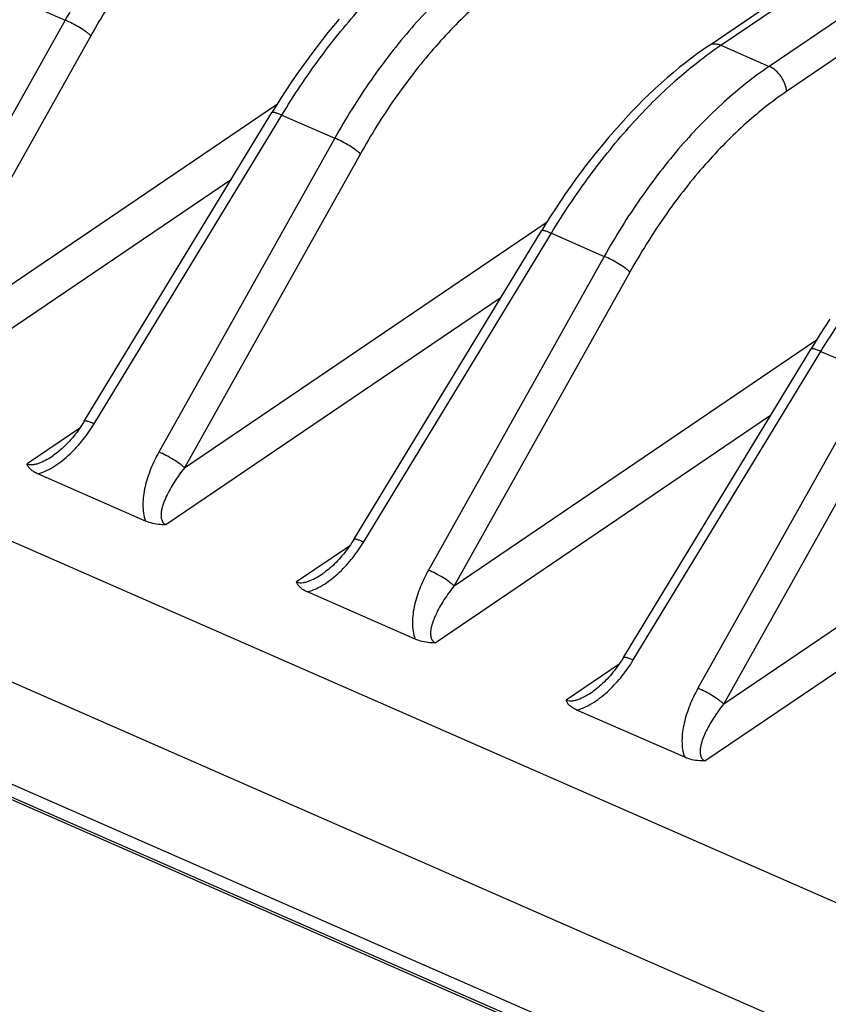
# Model space of a CAD drawing. Header units: millimetres. Extents: x 46 to 510, y 69 to 391.
# Tile 14 of 32: x 430 to 439, y 141 to 153. Entities that reach past the tile are written whole.
import ezdxf

# ---------------------------------------------------------------- set-up
doc = ezdxf.new("R2010")
doc.units = ezdxf.units.MM
doc.header["$LTSCALE"] = 32.67
doc.layers.add('00_COMPONENTS', color=7, linetype='CONTINUOUS')

msp = doc.modelspace()

# ---------------------------------------------------------------- linework, layer by layer
at = {"layer": '00_COMPONENTS', "color": 7}
for p, q in [((437.443, 152.364), (469.649, 174.202)), ((430.327, 148.085), (432.464, 151.599)), ((433.397, 146.741), (435.534, 150.254)), ((415.734, 149.984), (443.134, 137.984)), ((443.055, 137.84), (415.656, 149.84)), ((415.869, 149.778), (443.269, 137.778)), ((436.467, 145.396), (438.604, 148.91)), ((431.025, 146.949), (429.798, 147.486)), ((434.095, 145.605), (432.868, 146.142)), ((437.165, 144.26), (435.938, 144.797))]:
    msp.add_line(p, q, dxfattribs=at)
at = {"layer": '00_COMPONENTS', "color": 4}
for p, q in [((437.577, 152.366), (469.783, 174.204)), ((470.334, 173.963), (438.128, 152.125)), ((470.531, 173.678), (438.325, 151.839)), ((448.67, 138.322), (413.612, 153.676)), ((429.507, 152.915), (430.109, 152.651)), ((430.109, 152.651), (428.106, 149.079)), ((447.579, 137.196), (412.52, 152.551)), ((430.401, 152.473), (428.399, 148.901)), ((437.577, 152.366), (438.128, 152.125)), ((428.399, 148.901), (432.527, 151.7)), ((430.439, 148.057), (432.577, 151.57)), ((432.577, 151.57), (433.179, 151.307)), ((433.179, 151.307), (431.176, 147.734)), ((433.471, 151.129), (431.469, 147.556)), ((428.185, 148.253), (432.004, 150.842)), ((431.469, 147.556), (435.597, 150.356)), ((433.509, 146.712), (435.647, 150.226)), ((435.647, 150.226), (436.249, 149.962)), ((436.249, 149.962), (434.246, 146.39)), ((436.541, 149.784), (434.539, 146.212)), ((431.255, 146.908), (435.074, 149.498)), ((434.539, 146.212), (438.667, 149.011)), ((436.579, 145.368), (438.717, 148.881)), ((438.717, 148.881), (439.319, 148.618)), ((439.319, 148.618), (437.316, 145.045)), ((439.611, 148.44), (437.609, 144.867)), ((434.325, 145.564), (438.144, 148.153)), ((430.277, 148.008), (429.675, 147.6)), ((437.609, 144.867), (441.737, 147.667)), ((437.395, 144.219), (441.214, 146.808)), ((433.347, 146.664), (432.745, 146.256)), ((436.417, 145.319), (435.815, 144.911))]:
    msp.add_line(p, q, dxfattribs=at)
at = {"layer": '00_COMPONENTS', "color": 7}
for points in [[(433.229, 152.661), (433.166, 152.586), (433.102, 152.509), (433.04, 152.43), (432.978, 152.351), (432.917, 152.27), (432.857, 152.188), (432.797, 152.105), (432.738, 152.021), (432.68, 151.936), (432.623, 151.85), (432.567, 151.763), (432.511, 151.674), (432.464, 151.599)], [(437.443, 152.364), (437.383, 152.322), (437.312, 152.272), (437.242, 152.22), (437.173, 152.166), (437.103, 152.111), (437.034, 152.053), (436.965, 151.994), (436.897, 151.933), (436.829, 151.871), (436.761, 151.807), (436.693, 151.742), (436.626, 151.674), (436.56, 151.606), (436.494, 151.536), (436.429, 151.464), (436.364, 151.391), (436.299, 151.317), (436.236, 151.241), (436.172, 151.164), (436.11, 151.086), (436.048, 151.006), (435.987, 150.926), (435.927, 150.844), (435.867, 150.761), (435.808, 150.677), (435.75, 150.591), (435.693, 150.505), (435.636, 150.418), (435.581, 150.33), (435.534, 150.254)], [(438.82, 149.247), (438.763, 149.161), (438.706, 149.074), (438.651, 148.985), (438.604, 148.91)], [(430.327, 148.085), (430.319, 148.072), (430.304, 148.048), (430.288, 148.025), (430.273, 148.002), (430.257, 147.98), (430.241, 147.958), (430.224, 147.937), (430.208, 147.917), (430.191, 147.897), (430.175, 147.877), (430.158, 147.858), (430.141, 147.84), (430.124, 147.823), (430.107, 147.806), (430.09, 147.789), (430.072, 147.773), (430.055, 147.758), (430.038, 147.744), (430.021, 147.73), (430.004, 147.717), (429.987, 147.705), (429.974, 147.696)], [(433.397, 146.741), (433.389, 146.728), (433.374, 146.704), (433.358, 146.68), (433.343, 146.658), (433.327, 146.635), (433.311, 146.614), (433.294, 146.593), (433.278, 146.572), (433.261, 146.552), (433.245, 146.533), (433.228, 146.514), (433.211, 146.496), (433.194, 146.478), (433.177, 146.461), (433.16, 146.445), (433.142, 146.429), (433.125, 146.414), (433.108, 146.399), (433.091, 146.386), (433.074, 146.373), (433.057, 146.36), (433.044, 146.351)], [(436.467, 145.396), (436.459, 145.383), (436.444, 145.359), (436.428, 145.336), (436.413, 145.313), (436.397, 145.291), (436.381, 145.269), (436.364, 145.248), (436.348, 145.228), (436.331, 145.208), (436.315, 145.188), (436.298, 145.169), (436.281, 145.151), (436.264, 145.134), (436.247, 145.117), (436.23, 145.1), (436.212, 145.084), (436.195, 145.069), (436.178, 145.055), (436.161, 145.041), (436.144, 145.028), (436.127, 145.016), (436.114, 145.007)]]:
    msp.add_lwpolyline(points, dxfattribs=at)
at = {"layer": '00_COMPONENTS', "color": 4}
for points, knots in [([(431.988, 154.814), (431.808, 154.692), (431.453, 154.408), (430.963, 153.903), (430.507, 153.312), (430.236, 152.878), (430.109, 152.651)], [0, 0, 0, 0, 0.226021, 0.470099, 0.729372, 1, 1, 1, 1]), ([(432.185, 154.529), (432.014, 154.413), (431.677, 154.143), (431.213, 153.662), (430.779, 153.101), (430.522, 152.689), (430.401, 152.473)], [0, 0, 0, 0, 0.226034, 0.470108, 0.729373, 1, 1, 1, 1]), ([(432.577, 151.57), (432.713, 151.794), (432.998, 152.222), (433.47, 152.804), (433.969, 153.305), (434.327, 153.588), (434.507, 153.711)], [0, 0, 0, 0, 0.270657, 0.53024, 0.774476, 1, 1, 1, 1]), ([(435.058, 153.47), (434.878, 153.347), (434.523, 153.064), (434.033, 152.558), (433.577, 151.968), (433.306, 151.534), (433.179, 151.307)], [0, 0, 0, 0, 0.226021, 0.470099, 0.729372, 1, 1, 1, 1]), ([(435.255, 153.184), (435.084, 153.068), (434.747, 152.798), (434.283, 152.318), (433.849, 151.757), (433.592, 151.345), (433.471, 151.129)], [0, 0, 0, 0, 0.226034, 0.470108, 0.729373, 1, 1, 1, 1]), ([(430.401, 152.473), (430.394, 152.481), (430.376, 152.496), (430.334, 152.528), (430.271, 152.569), (430.192, 152.614), (430.136, 152.64), (430.109, 152.651)], [0, 0, 0, 0, 0.093172, 0.204066, 0.46339, 0.741851, 1, 1, 1, 1]), ([(435.647, 150.226), (435.783, 150.45), (436.068, 150.877), (436.54, 151.46), (437.039, 151.961), (437.397, 152.244), (437.577, 152.366)], [0, 0, 0, 0, 0.270657, 0.53024, 0.774476, 1, 1, 1, 1]), ([(437.443, 152.364), (437.452, 152.37), (437.472, 152.379), (437.505, 152.384), (437.541, 152.38), (437.565, 152.371), (437.577, 152.366)], [0, 0, 0, 0, 0.224301, 0.460687, 0.717895, 1, 1, 1, 1]), ([(438.128, 152.125), (437.948, 152.003), (437.593, 151.719), (437.103, 151.214), (436.647, 150.623), (436.376, 150.189), (436.249, 149.962)], [0, 0, 0, 0, 0.226021, 0.470099, 0.729372, 1, 1, 1, 1]), ([(438.325, 151.839), (438.324, 151.868), (438.309, 151.928), (438.266, 152.01), (438.205, 152.079), (438.154, 152.114), (438.128, 152.125)], [0, 0, 0, 0, 0.240341, 0.501626, 0.762022, 1, 1, 1, 1]), ([(438.325, 151.839), (438.154, 151.723), (437.817, 151.454), (437.353, 150.973), (436.919, 150.412), (436.662, 150), (436.541, 149.784)], [0, 0, 0, 0, 0.226034, 0.470108, 0.729373, 1, 1, 1, 1]), ([(432.464, 151.599), (432.467, 151.602), (432.476, 151.604), (432.487, 151.603), (432.501, 151.6), (432.516, 151.595), (432.542, 151.586), (432.563, 151.577), (432.577, 151.57)], [0, 0, 0, 0, 0.104196, 0.191444, 0.304953, 0.444288, 0.608019, 1, 1, 1, 1]), ([(433.471, 151.129), (433.464, 151.136), (433.446, 151.152), (433.404, 151.184), (433.341, 151.225), (433.262, 151.269), (433.206, 151.296), (433.179, 151.307)], [0, 0, 0, 0, 0.093172, 0.204066, 0.46339, 0.741851, 1, 1, 1, 1]), ([(438.717, 148.881), (438.853, 149.105), (439.138, 149.532), (439.61, 150.115), (440.109, 150.616), (440.467, 150.899), (440.647, 151.022)], [0, 0, 0, 0, 0.270657, 0.53024, 0.774476, 1, 1, 1, 1]), ([(435.534, 150.254), (435.537, 150.258), (435.546, 150.26), (435.557, 150.258), (435.571, 150.255), (435.586, 150.251), (435.612, 150.241), (435.633, 150.232), (435.647, 150.226)], [0, 0, 0, 0, 0.104196, 0.191444, 0.304953, 0.444288, 0.608019, 1, 1, 1, 1]), ([(436.541, 149.784), (436.534, 149.792), (436.516, 149.807), (436.474, 149.839), (436.411, 149.88), (436.332, 149.925), (436.276, 149.951), (436.249, 149.962)], [0, 0, 0, 0, 0.093172, 0.204066, 0.46339, 0.741851, 1, 1, 1, 1]), ([(438.604, 148.91), (438.607, 148.913), (438.616, 148.915), (438.627, 148.914), (438.641, 148.911), (438.656, 148.906), (438.682, 148.897), (438.703, 148.888), (438.717, 148.881)], [0, 0, 0, 0, 0.104196, 0.191444, 0.304953, 0.444288, 0.608019, 1, 1, 1, 1]), ([(429.798, 147.486), (429.832, 147.496), (429.899, 147.522), (430.026, 147.593), (430.169, 147.71), (430.317, 147.873), (430.401, 147.994), (430.439, 148.057)], [0, 0, 0, 0, 0.121279, 0.245352, 0.496854, 0.749266, 1, 1, 1, 1]), ([(430.327, 148.085), (430.329, 148.089), (430.338, 148.091), (430.35, 148.089), (430.363, 148.087), (430.379, 148.082), (430.405, 148.072), (430.425, 148.063), (430.439, 148.057)], [0, 0, 0, 0, 0.104197, 0.191444, 0.304953, 0.444288, 0.608019, 1, 1, 1, 1]), ([(431.176, 147.734), (431.141, 147.672), (431.079, 147.543), (431.024, 147.375), (430.999, 147.239), (430.992, 147.139), (430.998, 147.041), (431.013, 146.978), (431.025, 146.949)], [0, 0, 0, 0, 0.262258, 0.518425, 0.64349, 0.765839, 0.884861, 1, 1, 1, 1]), ([(431.469, 147.556), (431.461, 147.564), (431.443, 147.579), (431.401, 147.611), (431.339, 147.652), (431.259, 147.697), (431.203, 147.723), (431.176, 147.734)], [0, 0, 0, 0, 0.093172, 0.204066, 0.46339, 0.741851, 1, 1, 1, 1]), ([(429.675, 147.6), (429.698, 147.59), (429.74, 147.59), (429.79, 147.601), (429.843, 147.62), (429.904, 147.651), (429.951, 147.68), (429.974, 147.696)], [0, 0, 0, 0, 0.233043, 0.359751, 0.488054, 0.744887, 1, 1, 1, 1]), ([(431.469, 147.556), (431.448, 147.53), (431.408, 147.477), (431.353, 147.396), (431.303, 147.313), (431.266, 147.243), (431.242, 147.185), (431.225, 147.142), (431.212, 147.099), (431.203, 147.056), (431.2, 147.013), (431.203, 146.972), (431.217, 146.939), (431.236, 146.918), (431.249, 146.911), (431.255, 146.908)], [0, 0, 0, 0, 0.134996, 0.268089, 0.399021, 0.527365, 0.590375, 0.652441, 0.713386, 0.772981, 0.830942, 0.887068, 0.941981, 0.97023, 1, 1, 1, 1]), ([(432.868, 146.142), (432.902, 146.151), (432.969, 146.177), (433.096, 146.249), (433.239, 146.365), (433.387, 146.529), (433.471, 146.65), (433.509, 146.712)], [0, 0, 0, 0, 0.121279, 0.245352, 0.496854, 0.749266, 1, 1, 1, 1]), ([(433.397, 146.741), (433.399, 146.744), (433.408, 146.746), (433.42, 146.745), (433.433, 146.742), (433.449, 146.737), (433.475, 146.728), (433.495, 146.719), (433.509, 146.712)], [0, 0, 0, 0, 0.104197, 0.191444, 0.304953, 0.444288, 0.608019, 1, 1, 1, 1]), ([(434.246, 146.39), (434.211, 146.327), (434.149, 146.199), (434.094, 146.031), (434.069, 145.895), (434.062, 145.794), (434.068, 145.697), (434.083, 145.634), (434.095, 145.605)], [0, 0, 0, 0, 0.262258, 0.518425, 0.64349, 0.765839, 0.884861, 1, 1, 1, 1]), ([(434.539, 146.212), (434.531, 146.219), (434.513, 146.235), (434.471, 146.267), (434.409, 146.308), (434.329, 146.352), (434.273, 146.379), (434.246, 146.39)], [0, 0, 0, 0, 0.093172, 0.204066, 0.46339, 0.741851, 1, 1, 1, 1]), ([(432.745, 146.256), (432.768, 146.245), (432.81, 146.245), (432.86, 146.257), (432.913, 146.276), (432.974, 146.306), (433.021, 146.336), (433.044, 146.351)], [0, 0, 0, 0, 0.233043, 0.359751, 0.488054, 0.744887, 1, 1, 1, 1]), ([(434.539, 146.212), (434.518, 146.186), (434.478, 146.133), (434.423, 146.052), (434.373, 145.969), (434.336, 145.898), (434.312, 145.841), (434.295, 145.798), (434.282, 145.755), (434.273, 145.712), (434.27, 145.669), (434.273, 145.627), (434.287, 145.594), (434.306, 145.574), (434.319, 145.566), (434.325, 145.564)], [0, 0, 0, 0, 0.134996, 0.268089, 0.399021, 0.527365, 0.590375, 0.65244, 0.713386, 0.77298, 0.830942, 0.887068, 0.941981, 0.97023, 1, 1, 1, 1]), ([(435.938, 144.797), (435.972, 144.807), (436.039, 144.833), (436.166, 144.904), (436.309, 145.021), (436.457, 145.184), (436.541, 145.305), (436.579, 145.368)], [0, 0, 0, 0, 0.121279, 0.245352, 0.496854, 0.749266, 1, 1, 1, 1]), ([(436.467, 145.396), (436.469, 145.4), (436.478, 145.402), (436.49, 145.4), (436.503, 145.397), (436.519, 145.393), (436.545, 145.383), (436.565, 145.374), (436.579, 145.368)], [0, 0, 0, 0, 0.104197, 0.191444, 0.304953, 0.444288, 0.608019, 1, 1, 1, 1]), ([(437.316, 145.045), (437.281, 144.983), (437.219, 144.854), (437.164, 144.686), (437.139, 144.55), (437.132, 144.45), (437.138, 144.352), (437.153, 144.289), (437.165, 144.26)], [0, 0, 0, 0, 0.262258, 0.518425, 0.64349, 0.765839, 0.884861, 1, 1, 1, 1]), ([(437.609, 144.867), (437.601, 144.875), (437.583, 144.89), (437.541, 144.922), (437.479, 144.963), (437.399, 145.008), (437.343, 145.034), (437.316, 145.045)], [0, 0, 0, 0, 0.093172, 0.204066, 0.46339, 0.741851, 1, 1, 1, 1]), ([(435.815, 144.911), (435.838, 144.901), (435.88, 144.9), (435.93, 144.912), (435.983, 144.931), (436.044, 144.962), (436.091, 144.991), (436.114, 145.007)], [0, 0, 0, 0, 0.233043, 0.359751, 0.488054, 0.744887, 1, 1, 1, 1]), ([(437.609, 144.867), (437.588, 144.841), (437.548, 144.788), (437.493, 144.707), (437.443, 144.624), (437.406, 144.554), (437.381, 144.496), (437.365, 144.453), (437.352, 144.41), (437.343, 144.367), (437.34, 144.324), (437.343, 144.282), (437.357, 144.25), (437.376, 144.229), (437.389, 144.222), (437.395, 144.219)], [0, 0, 0, 0, 0.134996, 0.268089, 0.399021, 0.527365, 0.590375, 0.65244, 0.713386, 0.77298, 0.830942, 0.887068, 0.941981, 0.97023, 1, 1, 1, 1])]:
    msp.add_open_spline(points, degree=3, knots=knots, dxfattribs=at)
at = {"layer": '00_COMPONENTS', "color": 7}
for points, knots in [([(429.798, 147.486), (429.783, 147.493), (429.754, 147.508), (429.717, 147.534), (429.689, 147.565), (429.678, 147.588), (429.675, 147.6)], [0, 0, 0, 0, 0.291467, 0.555593, 0.790352, 1, 1, 1, 1]), ([(431.255, 146.908), (431.234, 146.907), (431.156, 146.908), (431.078, 146.926), (431.025, 146.949)], [0, 0, 0, 0, 0.265579, 1, 1, 1, 1]), ([(432.868, 146.142), (432.853, 146.149), (432.824, 146.163), (432.787, 146.19), (432.759, 146.22), (432.748, 146.244), (432.745, 146.256)], [0, 0, 0, 0, 0.291467, 0.555593, 0.790352, 1, 1, 1, 1]), ([(434.325, 145.564), (434.304, 145.563), (434.226, 145.564), (434.148, 145.581), (434.095, 145.605)], [0, 0, 0, 0, 0.265579, 1, 1, 1, 1]), ([(435.938, 144.797), (435.923, 144.804), (435.894, 144.819), (435.857, 144.845), (435.829, 144.876), (435.818, 144.899), (435.815, 144.911)], [0, 0, 0, 0, 0.291467, 0.555594, 0.790352, 1, 1, 1, 1]), ([(437.395, 144.219), (437.374, 144.218), (437.296, 144.219), (437.218, 144.237), (437.165, 144.26)], [0, 0, 0, 0, 0.265578, 1, 1, 1, 1])]:
    msp.add_open_spline(points, degree=3, knots=knots, dxfattribs=at)

doc.saveas('drawing.dxf')
